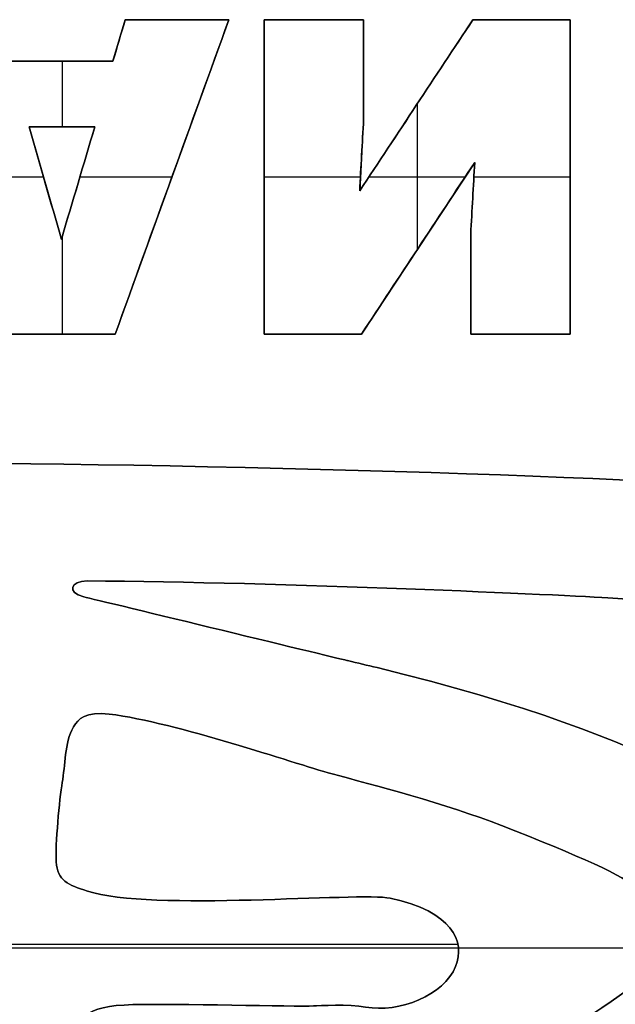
# Model space of a CAD drawing. Header units: millimetres. Extents: x -125 to 125, y -108 to 108.
# Tile 9 of 13: x 0.48 to 9.84, y -0.89 to 14.57. Entities that reach past the tile are written whole.
import ezdxf

# ---------------------------------------------------------------- set-up
doc = ezdxf.new("R2010")
doc.units = ezdxf.units.MM
doc.layers.add('Base', color=18, linetype='Continuous', true_color=0x000000)
doc.layers.add('Corpo', color=18, linetype='Continuous', true_color=0x000000)

msp = doc.modelspace()

# ---------------------------------------------------------------- linework, layer by layer
at = {"layer": 'Base', "color": 25, "true_color": 0x996633}
for p, q in [((-124.769, 0, -6), (124.769, 0, -6)), ((-121.305, 0, 17), (121.305, 0, 17))]:
    msp.add_line(p, q, dxfattribs=at)
at = {"layer": 'Corpo', "color": 28, "true_color": 0x0c0c0c}
for p, q in [((1.942, 13.917, -0.028), (2.136, 14.568, -0.028)), ((3.763, 14.568, -0.028), (1.977, 9.632, -0.028)), ((2.136, 14.568, -0.028), (3.763, 14.568, -0.028)), ((2.949, 14.568), (2.949, 14.568, -0.055)), ((4.317, 14.568, -0.028), (5.881, 14.568, -0.028)), ((4.317, 14.568, -0.028), (4.317, 9.632, -0.028)), ((5.099, 14.568, -0.055), (5.099, 14.568)), ((5.819, 11.881, -0.028), (7.598, 14.568, -0.028)), ((5.881, 14.568, -0.028), (5.881, 13.005, -0.028)), ((7.598, 14.568, -0.028), (9.128, 14.568, -0.028)), ((8.363, 14.568), (8.363, 14.568, -0.055)), ((9.128, 14.568, -0.028), (9.128, 9.632, -0.028)), ((2.039, 14.243), (2.039, 14.243, -0.055)), ((0.315, 13.917, -0.028), (1.942, 13.917, -0.028)), ((1.129, 13.917, -0.055), (1.129, 13.917)), ((1.146, 13.917, -0.055), (1.146, 12.889, -0.055)), ((1.146, 13.917), (1.146, 12.889)), ((5.881, 13.787, -0.055), (5.881, 13.787)), ((6.708, 13.225), (6.708, 13.225, -0.055)), ((6.722, 13.246, -0.055), (6.722, 10.958, -0.055)), ((6.722, 13.246), (6.722, 10.958)), ((5.881, 13.005, -0.028), (5.819, 11.881, -0.028)), ((0.627, 12.889, -0.028), (1.132, 11.12, -0.028)), ((0.627, 12.889, -0.028), (1.658, 12.889, -0.028)), ((1.132, 11.12, -0.028), (1.658, 12.889, -0.028)), ((1.142, 12.889), (1.142, 12.889, -0.055)), ((5.85, 12.443), (5.85, 12.443, -0.055)), ((7.626, 12.327, -0.028), (5.847, 9.632, -0.028)), ((7.563, 11.202, -0.028), (7.626, 12.327, -0.028)), ((-0.578, 12.1, -0.055), (0.852, 12.1, -0.055)), ((-0.578, 12.1), (0.852, 12.1)), ((1.424, 12.1, -0.055), (2.87, 12.1, -0.055)), ((1.424, 12.1), (2.87, 12.1)), ((2.87, 12.1), (2.87, 12.1, -0.055)), ((4.317, 12.1), (4.317, 12.1, -0.055)), ((4.317, 12.1, -0.055), (5.831, 12.1, -0.055)), ((4.317, 12.1), (5.831, 12.1)), ((5.964, 12.1, -0.055), (7.476, 12.1, -0.055)), ((5.964, 12.1), (7.476, 12.1)), ((7.613, 12.1, -0.055), (9.128, 12.1, -0.055)), ((7.613, 12.1), (9.128, 12.1)), ((9.128, 12.1, -0.055), (9.128, 12.1)), ((0.879, 12.004), (0.879, 12.004, -0.055)), ((1.395, 12.004), (1.395, 12.004, -0.055)), ((7.595, 11.764), (7.595, 11.764, -0.055)), ((1.146, 11.166, -0.055), (1.146, 9.632, -0.055)), ((1.146, 11.166), (1.146, 9.632)), ((7.563, 11.202, -0.028), (7.563, 9.632, -0.028)), ((6.736, 10.979), (6.736, 10.979, -0.055)), ((7.563, 10.417), (7.563, 10.417, -0.055)), ((0.315, 9.632, -0.028), (1.977, 9.632, -0.028)), ((1.146, 9.632), (1.146, 9.632, -0.055)), ((4.317, 9.632, -0.028), (5.847, 9.632, -0.028)), ((5.082, 9.632), (5.082, 9.632, -0.055)), ((7.563, 9.632, -0.028), (9.128, 9.632, -0.028)), ((8.346, 9.632), (8.346, 9.632, -0.055)), ((-14.63, 0.055, -0.055), (7.362, 0.055, -0.055)), ((-14.63, 0.055), (7.362, 0.055))]:
    msp.add_line(p, q, dxfattribs=at)
for points, degree in [([(1.942, 13.917), (2.007, 14.134), (2.071, 14.351), (2.136, 14.568)], 3), ([(2.136, 14.568, -0.055), (2.071, 14.351, -0.055), (2.007, 14.134, -0.055), (1.942, 13.917, -0.055)], 3), ([(3.763, 14.568), (3.167, 12.923), (2.572, 11.278), (1.977, 9.632)], 3), ([(1.977, 9.632, -0.055), (2.572, 11.278, -0.055), (3.167, 12.923, -0.055), (3.763, 14.568, -0.055)], 3), ([(2.136, 14.568), (2.678, 14.568), (3.22, 14.568), (3.763, 14.568)], 3), ([(3.763, 14.568, -0.055), (3.22, 14.568, -0.055), (2.678, 14.568, -0.055), (2.136, 14.568, -0.055)], 3), ([(2.136, 14.568, -0.055), (2.136, 14.568, -0.028), (2.136, 14.568)], 2), ([(3.763, 14.568, -0.055), (3.763, 14.568, -0.028), (3.763, 14.568)], 2), ([(4.317, 14.568), (4.838, 14.568), (5.36, 14.568), (5.881, 14.568)], 3), ([(5.881, 14.568, -0.055), (5.36, 14.568, -0.055), (4.838, 14.568, -0.055), (4.317, 14.568, -0.055)], 3), ([(4.317, 14.568, -0.055), (4.317, 14.568, -0.028), (4.317, 14.568)], 2), ([(4.317, 9.632), (4.317, 11.278), (4.317, 12.923), (4.317, 14.568)], 3), ([(4.317, 14.568, -0.055), (4.317, 12.923, -0.055), (4.317, 11.278, -0.055), (4.317, 9.632, -0.055)], 3), ([(5.819, 11.881), (6.412, 12.777), (7.005, 13.673), (7.598, 14.568)], 3), ([(7.598, 14.568, -0.055), (7.005, 13.673, -0.055), (6.412, 12.777, -0.055), (5.819, 11.881, -0.055)], 3), ([(5.881, 14.568), (5.881, 14.047), (5.881, 13.526), (5.881, 13.005)], 3), ([(5.881, 13.005, -0.055), (5.881, 13.526, -0.055), (5.881, 14.047, -0.055), (5.881, 14.568, -0.055)], 3), ([(5.881, 14.568, -0.055), (5.881, 14.568, -0.028), (5.881, 14.568)], 2), ([(7.598, 14.568), (8.108, 14.568), (8.618, 14.568), (9.128, 14.568)], 3), ([(9.128, 14.568, -0.055), (8.618, 14.568, -0.055), (8.108, 14.568, -0.055), (7.598, 14.568, -0.055)], 3), ([(7.598, 14.568, -0.055), (7.598, 14.568, -0.028), (7.598, 14.568)], 2), ([(9.128, 14.568), (9.128, 12.923), (9.128, 11.278), (9.128, 9.632)], 3), ([(9.128, 9.632, -0.055), (9.128, 11.278, -0.055), (9.128, 12.923, -0.055), (9.128, 14.568, -0.055)], 3), ([(9.128, 14.568, -0.055), (9.128, 14.568, -0.028), (9.128, 14.568)], 2), ([(0.315, 13.917), (0.857, 13.917), (1.4, 13.917), (1.942, 13.917)], 3), ([(1.942, 13.917, -0.055), (1.4, 13.917, -0.055), (0.857, 13.917, -0.055), (0.315, 13.917, -0.055)], 3), ([(1.942, 13.917, -0.055), (1.942, 13.917, -0.028), (1.942, 13.917)], 2), ([(5.881, 13.005), (5.86, 12.631), (5.84, 12.256), (5.819, 11.881)], 3), ([(5.819, 11.881, -0.055), (5.84, 12.256, -0.055), (5.86, 12.631, -0.055), (5.881, 13.005, -0.055)], 3), ([(5.881, 13.005, -0.055), (5.881, 13.005, -0.028), (5.881, 13.005)], 2), ([(0.627, 12.889), (0.795, 12.299), (0.964, 11.71), (1.132, 11.12)], 3), ([(1.132, 11.12, -0.055), (0.964, 11.71, -0.055), (0.795, 12.299, -0.055), (0.627, 12.889, -0.055)], 3), ([(0.627, 12.889, -0.055), (0.627, 12.889, -0.028), (0.627, 12.889)], 2), ([(1.658, 12.889), (1.314, 12.889), (0.971, 12.889), (0.627, 12.889)], 3), ([(0.627, 12.889, -0.055), (0.971, 12.889, -0.055), (1.314, 12.889, -0.055), (1.658, 12.889, -0.055)], 3), ([(1.132, 11.12), (1.307, 11.71), (1.483, 12.299), (1.658, 12.889)], 3), ([(1.658, 12.889, -0.055), (1.483, 12.299, -0.055), (1.307, 11.71, -0.055), (1.132, 11.12, -0.055)], 3), ([(1.658, 12.889, -0.055), (1.658, 12.889, -0.028), (1.658, 12.889)], 2), ([(7.626, 12.327), (7.033, 11.428), (6.44, 10.53), (5.847, 9.632)], 3), ([(5.847, 9.632, -0.055), (6.44, 10.53, -0.055), (7.033, 11.428, -0.055), (7.626, 12.327, -0.055)], 3), ([(7.563, 11.202), (7.584, 11.577), (7.605, 11.952), (7.626, 12.327)], 3), ([(7.626, 12.327, -0.055), (7.605, 11.952, -0.055), (7.584, 11.577, -0.055), (7.563, 11.202, -0.055)], 3), ([(7.626, 12.327), (7.626, 12.327, -0.028), (7.626, 12.327, -0.055)], 2), ([(5.819, 11.881, -0.055), (5.819, 11.881, -0.028), (5.819, 11.881)], 2), ([(7.563, 11.202, -0.055), (7.563, 11.202, -0.028), (7.563, 11.202)], 2), ([(7.563, 9.632), (7.563, 10.156), (7.563, 10.679), (7.563, 11.202)], 3), ([(7.563, 11.202, -0.055), (7.563, 10.679, -0.055), (7.563, 10.156, -0.055), (7.563, 9.632, -0.055)], 3), ([(1.132, 11.12), (1.132, 11.12, -0.028), (1.132, 11.12, -0.055)], 2), ([(1.977, 9.632), (1.423, 9.632), (0.869, 9.632), (0.315, 9.632)], 3), ([(0.315, 9.632, -0.055), (0.869, 9.632, -0.055), (1.423, 9.632, -0.055), (1.977, 9.632, -0.055)], 3), ([(1.977, 9.632, -0.055), (1.977, 9.632, -0.028), (1.977, 9.632)], 2), ([(4.317, 9.632, -0.055), (4.317, 9.632, -0.028), (4.317, 9.632)], 2), ([(5.847, 9.632), (5.337, 9.632), (4.827, 9.632), (4.317, 9.632)], 3), ([(4.317, 9.632, -0.055), (4.827, 9.632, -0.055), (5.337, 9.632, -0.055), (5.847, 9.632, -0.055)], 3), ([(5.847, 9.632, -0.055), (5.847, 9.632, -0.028), (5.847, 9.632)], 2), ([(7.563, 9.632, -0.055), (7.563, 9.632, -0.028), (7.563, 9.632)], 2), ([(9.128, 9.632), (8.607, 9.632), (8.085, 9.632), (7.563, 9.632)], 3), ([(7.563, 9.632, -0.055), (8.085, 9.632, -0.055), (8.607, 9.632, -0.055), (9.128, 9.632, -0.055)], 3), ([(9.128, 9.632, -0.055), (9.128, 9.632, -0.028), (9.128, 9.632)], 2), ([(1.537, 5.758), (1.537, 5.758, -0.028), (1.537, 5.758, -0.055)], 2), ([(1.484, 5.509, -0.055), (1.484, 5.509, -0.028), (1.484, 5.509)], 2), ([(9.796, 5.488, -0.055), (9.796, 5.488, -0.028), (9.796, 5.488)], 2), ([(5.629, 4.507, -0.055), (5.629, 4.507, -0.028), (5.629, 4.507)], 2), ([(6.092, 4.397, -0.055), (6.092, 4.397, -0.028), (6.092, 4.397)], 2), ([(1.885, 3.669, -0.055), (1.885, 3.669, -0.028), (1.885, 3.669)], 2), ([(1.323, 3.467, -0.055), (1.323, 3.467, -0.028), (1.323, 3.467)], 2), ([(5.388, 2.73, -0.055), (5.388, 2.73, -0.028), (5.388, 2.73)], 2), ([(1.146, 2.592, -0.055), (1.146, 2.592, -0.028), (1.146, 2.592)], 2), ([(8.05, 1.918, -0.055), (8.05, 1.918, -0.028), (8.05, 1.918)], 2), ([(1.05, 1.351, -0.055), (1.05, 1.351, -0.028), (1.05, 1.351)], 2), ([(1.543, 0.889, -0.055), (1.543, 0.889, -0.028), (1.543, 0.889)], 2), ([(6.299, 0.778, -0.055), (6.299, 0.778, -0.028), (6.299, 0.778)], 2), ([(7.327, -0.294, -0.055), (7.327, -0.294, -0.028), (7.327, -0.294)], 2)]:
    msp.add_open_spline(points, degree=degree, dxfattribs=at)
for points, knots in [([(-2.437, 7.572), (-1.066, 7.7), (10.342, 7.434), (11.499, 7.222), (13.118, 6.925), (13.99, 6.649), (14.445, 4.347), (14.676, 3.181), (14.896, 2.001), (14.938, 0.603), (14.986, -0.999), (14.799, -2.863), (14.616, -3.588), (14.274, -4.946), (14.547, -5.439), (12.576, -5.863), (11.634, -6.066), (11.591, -6.211), (10.375, -6.436), (9.169, -6.659), (7.675, -6.722), (5.892, -6.77), (5.212, -6.788), (2.646, -6.961), (2.453, -7.088), (2.018, -7.375), (1.717, -7.435), (0.991, -7.375), (-0.037, -7.29), (-2.972, -7.407), (-3.958, -7.534), (-4.943, -7.661), (-5.388, -7.82), (-5.934, -7.152)], [0, 0, 0, 0, 13.964323, 13.964323, 13.964323, 18.871101, 18.871101, 18.871101, 22.659386, 22.659386, 22.659386, 26.882462, 26.882462, 26.882462, 30.86294, 30.86294, 30.86294, 33.214548, 33.214548, 33.214548, 37.7198, 37.7198, 37.7198, 41.202605, 41.202605, 41.202605, 42.75932, 42.75932, 42.75932, 47.722067, 47.722067, 47.722067, 50.050975, 50.050975, 50.050975, 50.050975]), ([(-5.934, -7.152, -0.055), (-5.388, -7.82, -0.055), (-4.943, -7.661, -0.055), (-3.958, -7.534, -0.055), (-2.972, -7.407, -0.055), (-0.037, -7.29, -0.055), (0.991, -7.375, -0.055), (1.717, -7.435, -0.055), (2.018, -7.375, -0.055), (2.453, -7.088, -0.055), (2.646, -6.961, -0.055), (5.212, -6.788, -0.055), (5.892, -6.77, -0.055), (7.675, -6.722, -0.055), (9.169, -6.659, -0.055), (10.375, -6.436, -0.055), (11.591, -6.211, -0.055), (11.634, -6.066, -0.055), (12.576, -5.863, -0.055), (14.547, -5.439, -0.055), (14.274, -4.946, -0.055), (14.616, -3.588, -0.055), (14.799, -2.863, -0.055), (14.986, -0.999, -0.055), (14.938, 0.603, -0.055), (14.896, 2.001, -0.055), (14.676, 3.181, -0.055), (14.445, 4.347, -0.055), (13.99, 6.649, -0.055), (13.118, 6.925, -0.055), (11.499, 7.222, -0.055), (10.342, 7.434, -0.055), (-1.066, 7.7, -0.055), (-2.437, 7.572, -0.055)], [0, 0, 0, 0, 2.328908, 2.328908, 2.328908, 7.291655, 7.291655, 7.291655, 8.848371, 8.848371, 8.848371, 12.331175, 12.331175, 12.331175, 16.836428, 16.836428, 16.836428, 19.188036, 19.188036, 19.188036, 23.168514, 23.168514, 23.168514, 27.391589, 27.391589, 27.391589, 31.179875, 31.179875, 31.179875, 36.086653, 36.086653, 36.086653, 50.050975, 50.050975, 50.050975, 50.050975]), ([(-5.934, -7.152, -0.028), (-5.388, -7.82, -0.028), (-4.943, -7.661, -0.028), (-3.958, -7.534, -0.028), (-2.972, -7.407, -0.028), (-0.037, -7.29, -0.028), (0.991, -7.375, -0.028), (1.717, -7.435, -0.028), (2.018, -7.375, -0.028), (2.453, -7.088, -0.028), (2.646, -6.961, -0.028), (5.212, -6.788, -0.028), (5.892, -6.77, -0.028), (7.675, -6.722, -0.028), (9.169, -6.659, -0.028), (10.375, -6.436, -0.028), (11.591, -6.211, -0.028), (11.634, -6.066, -0.028), (12.576, -5.863, -0.028), (14.547, -5.439, -0.028), (14.274, -4.946, -0.028), (14.616, -3.588, -0.028), (14.799, -2.863, -0.028), (14.986, -0.999, -0.028), (14.938, 0.603, -0.028), (14.896, 2.001, -0.028), (14.676, 3.181, -0.028), (14.445, 4.347, -0.028), (13.99, 6.649, -0.028), (13.118, 6.925, -0.028), (11.499, 7.222, -0.028), (10.342, 7.434, -0.028), (-1.066, 7.7, -0.028), (-2.437, 7.572, -0.028)], [0, 0, 0, 0, 4.550089, 4.550089, 4.550089, 9.100177, 9.100177, 9.100177, 13.650266, 13.650266, 13.650266, 18.200355, 18.200355, 18.200355, 22.750443, 22.750443, 22.750443, 27.300532, 27.300532, 27.300532, 31.850621, 31.850621, 31.850621, 36.400709, 36.400709, 36.400709, 40.950798, 40.950798, 40.950798, 45.500887, 45.500887, 45.500887, 50.050975, 50.050975, 50.050975, 50.050975]), ([(1.537, 5.758), (1.276, 5.76), (1.211, 5.573), (1.484, 5.509), (1.757, 5.445), (5.629, 4.507), (5.629, 4.507), (5.787, 4.47), (10.721, 3.304), (12.177, 2.028), (12.426, 1.658), (12.533, 1.499), (12.637, 1.781), (12.603, 1.86)], [0, 0, 0, 0, 0.739953, 0.739953, 0.739953, 5.004898, 5.004898, 5.004898, 5.242826, 12.618581, 12.618581, 12.618581, 13.1965, 13.1965, 13.1965, 13.1965]), ([(12.603, 1.86, -0.055), (12.637, 1.781, -0.055), (12.533, 1.499, -0.055), (12.426, 1.658, -0.055), (12.177, 2.028, -0.055), (10.721, 3.304, -0.055), (5.787, 4.47, -0.055), (5.629, 4.507, -0.055), (5.629, 4.507, -0.055), (1.757, 5.445, -0.055), (1.484, 5.509, -0.055), (1.211, 5.573, -0.055), (1.276, 5.76, -0.055), (1.537, 5.758, -0.055)], [0, 0, 0, 0, 0.577918, 0.577918, 0.577918, 7.953674, 8.191601, 8.191601, 8.191601, 12.456547, 12.456547, 12.456547, 13.1965, 13.1965, 13.1965, 13.1965]), ([(12.603, 1.86, -0.028), (12.637, 1.781, -0.028), (12.533, 1.499, -0.028), (12.426, 1.658, -0.028), (12.177, 2.028, -0.028), (10.721, 3.304, -0.028), (5.787, 4.47, -0.028), (5.629, 4.507, -0.028), (5.629, 4.507, -0.028), (1.757, 5.445, -0.028), (1.484, 5.509, -0.028), (1.211, 5.573, -0.028), (1.276, 5.76, -0.028), (1.537, 5.758, -0.028)], [0, 0, 0, 0, 0.25, 0.25, 0.25, 0.492188, 0.5, 0.5, 0.5, 0.75, 0.75, 0.75, 1, 1, 1, 1]), ([(12.603, 1.86), (12.554, 1.971), (12.538, 2.337), (12.554, 2.417), (12.631, 2.794), (12.41, 3.642), (12.104, 4.342), (11.805, 5.029), (12.383, 5.313), (9.796, 5.488), (9.107, 5.534), (4.574, 5.742), (1.537, 5.758)], [0, 0, 0, 0, 0.568925, 0.568925, 0.568925, 2.593779, 2.593779, 2.593779, 6.579695, 6.579695, 6.579695, 14.844868, 14.844868, 14.844868, 14.844868]), ([(1.537, 5.758, -0.055), (4.574, 5.742, -0.055), (9.107, 5.534, -0.055), (9.796, 5.488, -0.055), (12.383, 5.313, -0.055), (11.805, 5.029, -0.055), (12.104, 4.342, -0.055), (12.41, 3.642, -0.055), (12.631, 2.794, -0.055), (12.554, 2.417, -0.055), (12.538, 2.337, -0.055), (12.554, 1.971, -0.055), (12.603, 1.86, -0.055)], [0, 0, 0, 0, 8.265173, 8.265173, 8.265173, 12.25109, 12.25109, 12.25109, 14.275944, 14.275944, 14.275944, 14.844868, 14.844868, 14.844868, 14.844868]), ([(1.537, 5.758, -0.028), (4.574, 5.742, -0.028), (9.107, 5.534, -0.028), (9.796, 5.488, -0.028), (12.383, 5.313, -0.028), (11.805, 5.029, -0.028), (12.104, 4.342, -0.028), (12.41, 3.642, -0.028), (12.631, 2.794, -0.028), (12.554, 2.417, -0.028), (12.538, 2.337, -0.028), (12.554, 1.971, -0.028), (12.603, 1.86, -0.028)], [0, 0, 0, 0, 0.25, 0.25, 0.25, 0.5, 0.5, 0.5, 0.75, 0.75, 0.75, 1, 1, 1, 1]), ([(1.489, -3.036), (1.489, -3.545), (1.774, -3.635), (2.062, -3.55), (2.662, -3.375), (3.39, -3.248), (4.376, -3.057), (4.632, -3.008), (6.861, -2.357), (8.146, -1.827), (8.306, -1.761), (9.948, -0.795), (10.139, -0.554), (10.288, -0.365), (10.505, 0.249), (10.38, 0.661), (10.343, 0.781), (10.29, 0.826), (10.203, 0.91), (9.967, 1.138), (9.285, 1.432), (8.05, 1.918), (7.188, 2.258), (5.998, 2.564), (5.388, 2.73), (4.745, 2.905), (2.966, 3.529), (1.885, 3.669), (1.516, 3.716), (1.394, 3.591), (1.323, 3.467)], [0, 0, 0, 0, 1.108082, 1.108082, 1.108082, 3.476231, 3.476231, 3.476231, 7.449718, 7.449718, 7.449718, 9.83499, 9.83499, 9.83499, 11.157452, 11.157452, 11.157452, 11.473834, 11.473834, 11.473834, 13.871918, 13.871918, 13.871918, 16.659182, 16.659182, 16.659182, 20.300704, 20.300704, 20.300704, 20.991127, 20.991127, 20.991127, 20.991127]), ([(1.323, 3.467, -0.055), (1.394, 3.591, -0.055), (1.516, 3.716, -0.055), (1.885, 3.669, -0.055), (2.966, 3.529, -0.055), (4.745, 2.905, -0.055), (5.388, 2.73, -0.055), (5.998, 2.564, -0.055), (7.188, 2.258, -0.055), (8.05, 1.918, -0.055), (9.285, 1.432, -0.055), (9.967, 1.138, -0.055), (10.203, 0.91, -0.055), (10.29, 0.826, -0.055), (10.343, 0.781, -0.055), (10.38, 0.661, -0.055), (10.505, 0.249, -0.055), (10.288, -0.365, -0.055), (10.139, -0.554, -0.055), (9.948, -0.795, -0.055), (8.306, -1.761, -0.055), (8.146, -1.827, -0.055), (6.861, -2.357, -0.055), (4.632, -3.008, -0.055), (4.376, -3.057, -0.055), (3.39, -3.248, -0.055), (2.662, -3.375, -0.055), (2.062, -3.55, -0.055), (1.774, -3.635, -0.055), (1.489, -3.545, -0.055), (1.489, -3.036, -0.055)], [0, 0, 0, 0, 0.690423, 0.690423, 0.690423, 4.331945, 4.331945, 4.331945, 7.119209, 7.119209, 7.119209, 9.517293, 9.517293, 9.517293, 9.833675, 9.833675, 9.833675, 11.156137, 11.156137, 11.156137, 13.541409, 13.541409, 13.541409, 17.514896, 17.514896, 17.514896, 19.883045, 19.883045, 19.883045, 20.991127, 20.991127, 20.991127, 20.991127]), ([(1.323, 3.467, -0.028), (1.394, 3.591, -0.028), (1.516, 3.716, -0.028), (1.885, 3.669, -0.028), (2.966, 3.529, -0.028), (4.745, 2.905, -0.028), (5.388, 2.73, -0.028), (5.998, 2.564, -0.028), (7.188, 2.258, -0.028), (8.05, 1.918, -0.028), (9.285, 1.432, -0.028), (9.967, 1.138, -0.028), (10.203, 0.91, -0.028), (10.29, 0.826, -0.028), (10.343, 0.781, -0.028), (10.38, 0.661, -0.028), (10.505, 0.249, -0.028), (10.288, -0.365, -0.028), (10.139, -0.554, -0.028), (9.948, -0.795, -0.028), (8.306, -1.761, -0.028), (8.146, -1.827, -0.028), (6.861, -2.357, -0.028), (4.632, -3.008, -0.028), (4.376, -3.057, -0.028), (3.39, -3.248, -0.028), (2.662, -3.375, -0.028), (2.062, -3.55, -0.028), (1.774, -3.635, -0.028), (1.489, -3.545, -0.028), (1.489, -3.036, -0.028)], [0, 0, 0, 0, 2.099113, 2.099113, 2.099113, 4.198225, 4.198225, 4.198225, 6.297338, 6.297338, 6.297338, 8.396451, 8.396451, 8.396451, 10.495564, 10.495564, 10.495564, 12.594676, 12.594676, 12.594676, 14.693789, 14.693789, 14.693789, 16.792902, 16.792902, 16.792902, 18.892014, 18.892014, 18.892014, 20.991127, 20.991127, 20.991127, 20.991127]), ([(1.323, 3.467), (1.178, 3.212), (1.194, 2.862), (1.146, 2.592), (1.102, 2.346), (1.036, 1.601), (1.05, 1.351), (1.067, 1.05), (1.239, 0.989), (1.543, 0.889), (2.522, 0.566), (5.832, 0.877), (6.299, 0.778), (7.275, 0.569), (7.483, 0.098), (7.327, -0.294), (7.149, -0.74), (6.435, -1.032), (5.913, -0.93), (5.653, -0.88), (5.18, -0.91), (5.093, -0.914), (4.837, -0.926), (2.876, -0.876), (2.255, -0.893), (1.484, -0.914), (1.36, -1.094), (1.403, -1.567), (1.425, -1.8), (1.489, -2.694), (1.489, -3.036)], [0, 0, 0, 0, 0.917958, 0.917958, 0.917958, 2.16646, 2.16646, 2.16646, 2.970006, 2.970006, 2.970006, 7.8032, 7.8032, 7.8032, 9.73801, 9.73801, 9.73801, 11.521887, 11.521887, 11.521887, 12.347353, 12.347353, 12.347353, 15.186977, 15.186977, 15.186977, 16.651336, 16.651336, 16.651336, 18.123853, 18.123853, 18.123853, 18.123853]), ([(1.489, -3.036, -0.055), (1.489, -2.694, -0.055), (1.425, -1.8, -0.055), (1.403, -1.567, -0.055), (1.36, -1.094, -0.055), (1.484, -0.914, -0.055), (2.255, -0.893, -0.055), (2.876, -0.876, -0.055), (4.837, -0.926, -0.055), (5.093, -0.914, -0.055), (5.18, -0.91, -0.055), (5.653, -0.88, -0.055), (5.913, -0.93, -0.055), (6.435, -1.032, -0.055), (7.149, -0.74, -0.055), (7.327, -0.294, -0.055), (7.483, 0.098, -0.055), (7.275, 0.569, -0.055), (6.299, 0.778, -0.055), (5.832, 0.877, -0.055), (2.522, 0.566, -0.055), (1.543, 0.889, -0.055), (1.239, 0.989, -0.055), (1.067, 1.05, -0.055), (1.05, 1.351, -0.055), (1.036, 1.601, -0.055), (1.102, 2.346, -0.055), (1.146, 2.592, -0.055), (1.194, 2.862, -0.055), (1.178, 3.212, -0.055), (1.323, 3.467, -0.055)], [0, 0, 0, 0, 1.472517, 1.472517, 1.472517, 2.936876, 2.936876, 2.936876, 5.776499, 5.776499, 5.776499, 6.601965, 6.601965, 6.601965, 8.385843, 8.385843, 8.385843, 10.320653, 10.320653, 10.320653, 15.153846, 15.153846, 15.153846, 15.957393, 15.957393, 15.957393, 17.205895, 17.205895, 17.205895, 18.123853, 18.123853, 18.123853, 18.123853]), ([(1.489, -3.036, -0.028), (1.489, -2.694, -0.028), (1.425, -1.8, -0.028), (1.403, -1.567, -0.028), (1.36, -1.094, -0.028), (1.484, -0.914, -0.028), (2.255, -0.893, -0.028), (2.876, -0.876, -0.028), (4.837, -0.926, -0.028), (5.093, -0.914, -0.028), (5.18, -0.91, -0.028), (5.653, -0.88, -0.028), (5.913, -0.93, -0.028), (6.435, -1.032, -0.028), (7.149, -0.74, -0.028), (7.327, -0.294, -0.028), (7.483, 0.098, -0.028), (7.275, 0.569, -0.028), (6.299, 0.778, -0.028), (5.832, 0.877, -0.028), (2.522, 0.566, -0.028), (1.543, 0.889, -0.028), (1.239, 0.989, -0.028), (1.067, 1.05, -0.028), (1.05, 1.351, -0.028), (1.036, 1.601, -0.028), (1.102, 2.346, -0.028), (1.146, 2.592, -0.028), (1.194, 2.862, -0.028), (1.178, 3.212, -0.028), (1.323, 3.467, -0.028)], [0, 0, 0, 0, 0.1, 0.1, 0.1, 0.2, 0.2, 0.2, 0.3, 0.3, 0.3, 0.4, 0.4, 0.4, 0.5, 0.5, 0.5, 0.6, 0.6, 0.6, 0.7, 0.7, 0.7, 0.8, 0.8, 0.8, 0.9, 0.9, 0.9, 1, 1, 1, 1])]:
    msp.add_open_spline(points, degree=3, knots=knots, dxfattribs=at)

doc.saveas('drawing.dxf')
